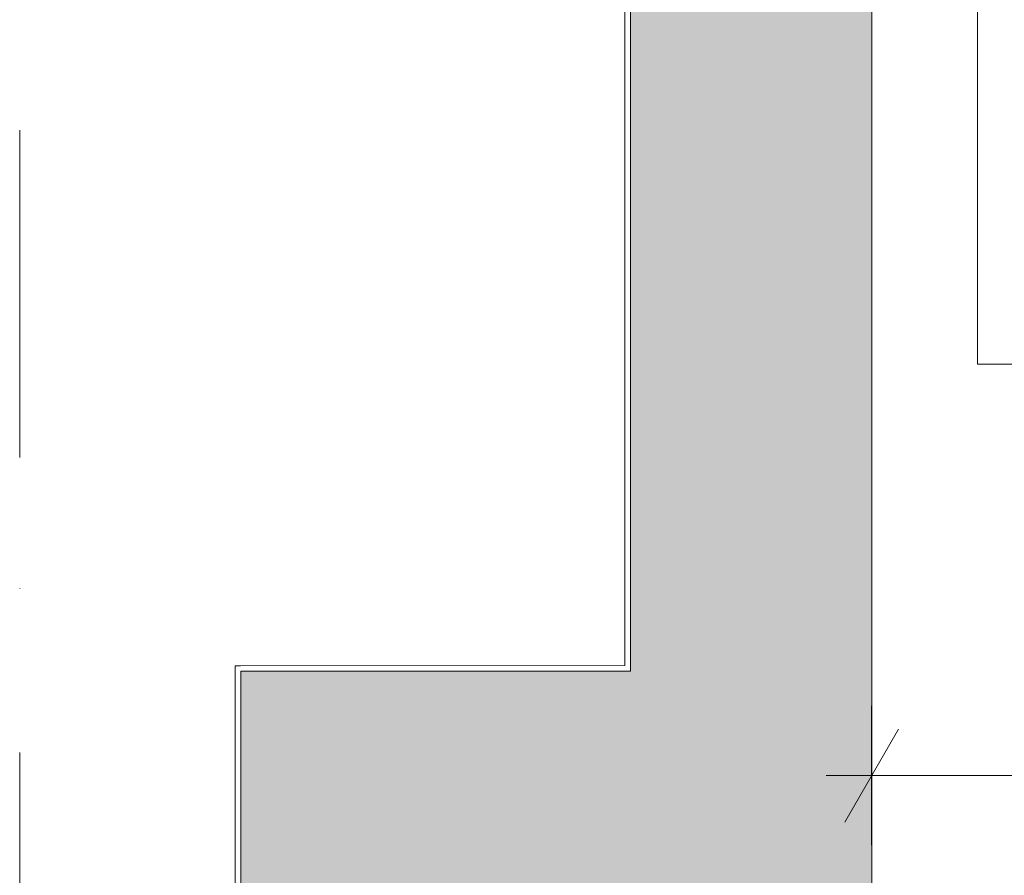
# Model space of a CAD drawing. Header units: millimetres. Extents: x -2532 to 181134, y -4151 to 53885.
# Tile 96 of 220: x 18191 to 19252, y 1090 to 2011. Entities that reach past the tile are written whole.
import ezdxf
from ezdxf.enums import TextEntityAlignment as Align

# ---------------------------------------------------------------- set-up
doc = ezdxf.new("R2010")
doc.units = ezdxf.units.MM
doc.header["$MEASUREMENT"] = 0
doc.linetypes.add('Dot & Dashed', pattern=[670.277762, 352.777767, -176.388884, 0, -141.111112])
doc.linetypes.add('Wipeout_Contour', pattern=[1000, 0, -1000])
for name, color, linetype in [('AR - Mööbel', 7, 'Continuous'), ('AR - Seinad VS', 7, 'Continuous'), ('AR - Teljed', 7, 'Continuous'), ('ARCHICAD Doors', 7, 'Continuous'), ('New_AR - Seinad SS 2', 7, 'Continuous'), ('SA - tähistused - valgustus', 7, 'Continuous')]:
    doc.layers.add(name, color=color, linetype=linetype)
for name, color, linetype, lineweight in [('AR - Mööbel_Pen_No__4', 8, 'Continuous', 13), ('AR - Seinad VS_Pen_No__221', 252, 'Continuous', 13), ('AR - Teljed_Pen_No__4', 8, 'Continuous', 13), ('ARCHICAD Doors_Pen_No__221', 252, 'Continuous', 13), ('New_AR - Seinad SS 2_Pen_No__207', 5, 'Continuous', 13), ('SA - tähistused - valgustus_Pen_No__105', 30, 'Continuous', 5)]:
    doc.layers.add(name, color=color, linetype=linetype, lineweight=lineweight)
doc.styles.add('GENERATED_STYLE_1', font='txt')
doc.styles.add('GENERATED_STYLE_3', font='txt')
doc.dimstyles.new('GENERATED_STYLE__1', dxfattribs={"dimtxt": 150, "dimasz": 76, "dimexe": 0.18, "dimexo": 0.0625, "dimgap": 0.09, "dimtad": 1, "dimdec": 0, "dimzin": 0, "dimdsep": 46, "dimtxsty": 'GENERATED_STYLE_3', "dimblk": 'ARROWHEAD_2', "dimblk1": 'ARROWHEAD_2', "dimblk2": 'ARROWHEAD_2', "dimcen": 0.09, "dimse1": 1, "dimse2": 1, "dimclrd": 256, "dimclre": 256, "dimclrt": 256, "dimadec": 0, "dimazin": 0, "dimtfac": 1, "dimtdec": 4, "dimtmove": 0, "dimatfit": 3, "dimfxl": 0, "dimtolj": 1, "dimtzin": 0, "dimarcsym": 0})
doc.dimstyles.new('GENERATED_STYLE__2', dxfattribs={"dimtxt": 150, "dimasz": 76, "dimexe": 0.18, "dimexo": 0.0625, "dimgap": 0.09, "dimtad": 1, "dimtih": 1, "dimtoh": 1, "dimdec": 0, "dimzin": 0, "dimdsep": 46, "dimtxsty": 'GENERATED_STYLE_3', "dimblk": 'ARROWHEAD_2', "dimblk1": 'ARROWHEAD_2', "dimblk2": 'ARROWHEAD_2', "dimcen": 0.09, "dimse1": 1, "dimse2": 1, "dimclrd": 256, "dimclre": 256, "dimclrt": 256, "dimadec": 0, "dimazin": 0, "dimtfac": 1, "dimtdec": 4, "dimtmove": 0, "dimatfit": 3, "dimfxl": 0, "dimtolj": 1, "dimtzin": 0, "dimarcsym": 0})

# ---------------------------------------------------------------- blocks, each defined once
blk = doc.blocks.new('New Door 3_2')
at = {"layer": 'ARCHICAD Doors_Pen_No__221', "linetype": 'Continuous'}
blk.add_hatch(color=256, dxfattribs=at).paths.add_polyline_path([(1109.3, 420), (1109.3, 680), (-1109.3, 680), (-1109.3, 420)])
for p, q in [((1109.3, 680), (-1109.3, 680)), ((-1109.3, 420), (1109.3, 420)), ((1109.3, 420), (1109.3, 0))]:
    blk.add_line(p, q, dxfattribs=at)
blk = doc.blocks.new('Wall_13_1', base_point=(18429.6, 3726.2))
at = {"layer": 'AR - Seinad VS_Pen_No__221', "linetype": 'Continuous'}
blk.add_hatch(color=256, dxfattribs=at).paths.add_polyline_path([(18429.6, 1309.3), (18429.6, 1048.7), (19109.6, 1047.9), (19109.6, 1309.3)])
at = {"layer": 'AR - Seinad VS_Pen_No__221', "linetype": 'Continuous', "flags": 128}
for points in [[(18429.6, 1309.3), (18429.6, 1048.7)], [(19109.6, 1047.9), (19109.6, 1309.3)]]:
    blk.add_lwpolyline(points, dxfattribs=at)
at = {"layer": 'ARCHICAD Doors', "linetype": 'Continuous', "zscale": 1000, "rotation": 270}
blk.add_blockref('New Door 3_2', (18429.6, 2418.6), dxfattribs=at)
blk = doc.blocks.new('Wall_263_1', base_point=(18849.5, 3527.9))
at = {"linetype": 'Wipeout_Contour', "ltscale": 76130.35482}
blk.add_wipeout([(18849.5, 1315.6), (18849.5, 3521.9), (18843.5, 3521.9), (18843.5, 1315.6)], dxfattribs=at).dxf.layer = 'New_AR - Seinad SS 2'
at = {"linetype": 'Wipeout_Contour', "ltscale": 56679.295347}
blk.add_wipeout([(18849.5, 1315.6), (18843.5, 1315.6), (18849.5, 1309.6)], dxfattribs=at).dxf.layer = 'New_AR - Seinad SS 2'
at = {"layer": 'New_AR - Seinad SS 2_Pen_No__207', "linetype": 'Continuous', "flags": 128}
for points in [[(18843.5, 3521.9), (18843.5, 1315.6)], [(18849.5, 1309.6), (18849.5, 3521.9)]]:
    blk.add_lwpolyline(points, dxfattribs=at)
at = {"linetype": 'Wipeout_Contour', "ltscale": 56673.824028}
blk.add_wipeout([(18843.5, 1315.6), (18843.5, 1309.6), (18849.5, 1309.6)], dxfattribs=at).dxf.layer = 'New_AR - Seinad SS 2'
at = {"layer": 'New_AR - Seinad SS 2_Pen_No__207', "linetype": 'Continuous', "flags": 128}
blk.add_lwpolyline([(18849.5, 1309.6), (18843.5, 1309.6)], dxfattribs=at)
blk = doc.blocks.new('Wall_264_1', base_point=(18849.5, 1309.6))
at = {"linetype": 'Wipeout_Contour', "ltscale": 74730.9067}
blk.add_wipeout([(18429.6, 1309.3), (18843.5, 1309.6), (18843.5, 1315.6), (18429.6, 1315.3)], dxfattribs=at).dxf.layer = 'New_AR - Seinad SS 2'
at = {"linetype": 'Wipeout_Contour', "ltscale": 55422.54431}
blk.add_wipeout([(18429.6, 1315.3), (18423.6, 1315.3), (18429.6, 1309.3)], dxfattribs=at).dxf.layer = 'New_AR - Seinad SS 2'
at = {"layer": 'New_AR - Seinad SS 2_Pen_No__207', "linetype": 'Continuous', "flags": 128}
for points in [[(18843.5, 1315.6), (18423.6, 1315.3)], [(18429.6, 1309.3), (18843.5, 1309.6)]]:
    blk.add_lwpolyline(points, dxfattribs=at)
at = {"linetype": 'Wipeout_Contour', "ltscale": 55417.059465}
blk.add_wipeout([(18429.6, 1309.3), (18423.6, 1315.3), (18423.6, 1309.3)], dxfattribs=at).dxf.layer = 'New_AR - Seinad SS 2'
at = {"layer": 'New_AR - Seinad SS 2_Pen_No__207', "linetype": 'Continuous', "flags": 128}
blk.add_lwpolyline([(18423.6, 1315.3), (18423.6, 1309.3)], dxfattribs=at)
blk = doc.blocks.new('Wall_265_1', base_point=(18429.6, 1309.3))
at = {"linetype": 'Wipeout_Contour', "ltscale": 73859.610767}
blk.add_wipeout([(18429.6, 1054.7), (18429.6, 1309.3), (18423.6, 1309.3), (18423.6, 1054.7)], dxfattribs=at).dxf.layer = 'New_AR - Seinad SS 2'
at = {"linetype": 'Wipeout_Contour', "ltscale": 55372.437107}
blk.add_wipeout([(18423.6, 1054.7), (18429.6, 1048.7), (18429.6, 1054.7)], dxfattribs=at).dxf.layer = 'New_AR - Seinad SS 2'
at = {"layer": 'New_AR - Seinad SS 2_Pen_No__207', "linetype": 'Continuous', "flags": 128}
for points in [[(18423.6, 1309.3), (18423.6, 1054.7)], [(18429.6, 1048.7), (18429.6, 1309.3)]]:
    blk.add_lwpolyline(points, dxfattribs=at)
at = {"linetype": 'Wipeout_Contour', "ltscale": 55367.046906}
blk.add_wipeout([(18423.6, 1054.7), (18423.6, 1048.7), (18429.6, 1048.7)], dxfattribs=at).dxf.layer = 'New_AR - Seinad SS 2'
at = {"layer": 'New_AR - Seinad SS 2_Pen_No__207', "linetype": 'Continuous', "flags": 128}
blk.add_lwpolyline([(18429.6, 1048.7), (18423.6, 1048.7)], dxfattribs=at)
blk = doc.blocks.new('Sofa 22')
at = {"layer": 'AR - Mööbel_Pen_No__4', "linetype": 'Continuous'}
for p, q in [((2010, 810), (0, 810)), ((0, 810), (0, 0))]:
    blk.add_line(p, q, dxfattribs=at)
blk = doc.blocks.new('Standard grid marker_6')
at = {"layer": 'AR - Teljed_Pen_No__4', "linetype": 'Dot & Dashed'}
blk.add_line((1000, 0), (22781.865348, 0), dxfattribs=at)
at = {"layer": 'AR - Teljed_Pen_No__4', "style": 'GENERATED_STYLE_1'}
blk.add_attdef('AC_MarkerText_1', text='', height=250, rotation=270, dxfattribs=at).set_placement((-300, 12.23), align=Align.MIDDLE_CENTER)
blk = doc.blocks.new('*D2134')
at = {"layer": 'SA - tähistused - valgustus_Pen_No__105', "linetype": 'Continuous'}
for p, q in [((19109.3, 1122), (19109.3, 1272)), ((21008.8, 1122), (21008.8, 1272)), ((19138.2, 1247), (19080.5, 1147)), ((21037.7, 1247), (20980, 1147)), ((19060.4, 1197), (19109.3, 1197)), ((19109.3, 1197), (21008.8, 1197))]:
    blk.add_line(p, q, dxfattribs=at)
at = {"layer": 'SA - tähistused - valgustus_Pen_No__105', "insert": (19802.6, 1227), "char_height": 150, "attachment_point": 7, "style": 'GENERATED_STYLE_3'}
blk.add_mtext('\\A1;{\\pql;\\fArial|b0|i0|c0|p34;1\xa0900}', dxfattribs=at)
blk = doc.blocks.new('ARROWHEAD_2')
at = {"linetype": 'Continuous'}
for p, q in [((-0.378, -0.655), (0.378, 0.655)), ((0, 0), (-1, 0))]:
    blk.add_line(p, q, dxfattribs=at)
blk = doc.blocks.new('*D2137')
at = {"layer": 'SA - tähistused - valgustus_Pen_No__105', "linetype": 'Continuous'}
for p, q in [((19713.7, 2655.1), (19813.7, 2597.3)), ((19838.7, 2626.2), (19688.7, 2626.2)), ((19763.7, 1047.9), (19763.7, 2626.2)), ((19713.7, 1076.7), (19813.7, 1019)), ((19838.7, 1047.9), (19688.7, 1047.9)), ((19763.7, 999), (19763.7, 1047.9))]:
    blk.add_line(p, q, dxfattribs=at)
at = {"layer": 'SA - tähistused - valgustus_Pen_No__105', "insert": (19733.7, 1580.6), "char_height": 150, "attachment_point": 7, "rotation": 90, "style": 'GENERATED_STYLE_3'}
blk.add_mtext('\\A1;{\\pql;\\fArial|b0|i0|c0|p34;1\xa0578}', dxfattribs=at)

msp = doc.modelspace()

# ---------------------------------------------------------------- block references
at = {"layer": 'AR - Mööbel', "linetype": 'Continuous', "zscale": 1000, "rotation": 90}
msp.add_blockref('Sofa 22', (20033.5, 1640.2), dxfattribs=at)
at = {"layer": 'AR - Seinad VS'}
msp.add_blockref('Wall_13_1', (18429.6, 3726.2), dxfattribs=at)

# ---------------------------------------------------------------- dimensions: what is measured, and where the dimension line sits
at = {"layer": 'SA - tähistused - valgustus', "linetype": 'Continuous'}
dim = msp.add_linear_dim(base=(21008.8466, 1197.0467), p1=(19109.3342, 4204.5825), p2=(21008.8466, 3292.3782), dimstyle='GENERATED_STYLE__2', dxfattribs=at)
dim.commit()
dim.dimension.update_dxf_attribs({"geometry": '*D2134', "text_midpoint": (20066.6339, 1302.0467), "dimtype": 160})
dim = msp.add_linear_dim(base=(19763.7, 2626.2), p1=(19109.6, 1047.9), p2=(19217.6, 2626.2), angle=90, dimstyle='GENERATED_STYLE__1', dxfattribs=at)
dim.commit()
dim.dimension.update_dxf_attribs({"geometry": '*D2137', "text_midpoint": (19658.7, 1844.6), "dimtype": 160, "text_rotation": 90})

# ---------------------------------------------------------------- next in the draw order: block references
at = {"layer": 'New_AR - Seinad SS 2'}
msp.add_blockref('Wall_263_1', (18849.5, 3527.9), dxfattribs=at)

# ---------------------------------------------------------------- next in the draw order: block references
msp.add_blockref('Wall_264_1', (18849.5, 1309.6), dxfattribs=at)

# ---------------------------------------------------------------- next in the draw order: block references
msp.add_blockref('Wall_265_1', (18429.6, 1309.3), dxfattribs=at)

# ---------------------------------------------------------------- next in the draw order: block references
at = {"layer": 'AR - Teljed', "linetype": 'Continuous', "zscale": 1000, "rotation": 90}
msp.add_blockref('Standard grid marker_6', (18191.5, -1471.7), dxfattribs=at)

doc.saveas('drawing.dxf')
